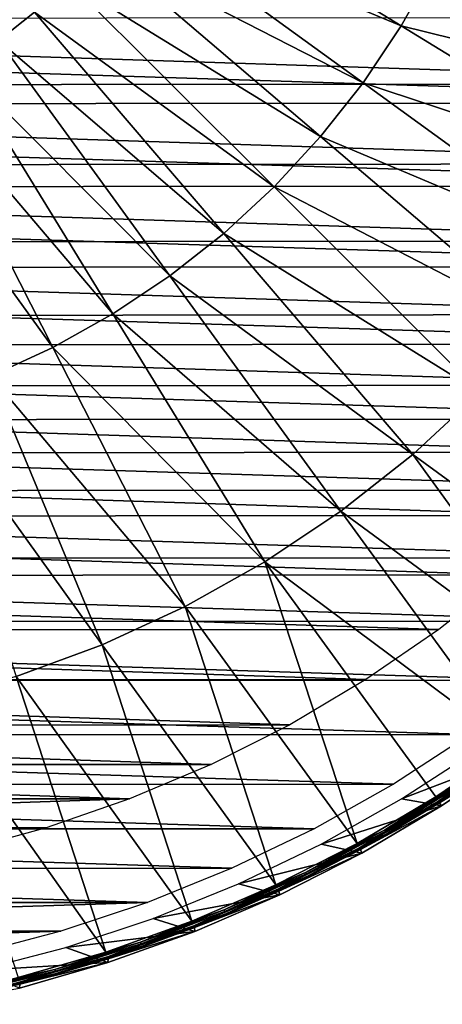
# Model space of a CAD drawing. Header units: millimetres. Extents: x -100 to 100, y -100 to 100.
# Tile 6 of 104: x 25 to 54, y -98 to -31. Entities that reach past the tile are written whole.
import ezdxf

# ---------------------------------------------------------------- set-up
doc = ezdxf.new("R2010")
doc.units = ezdxf.units.MM
doc.header["$LTSCALE"] = 52.148148
for name, color, linetype in [('345', 7, 'CONTINUOUS'), ('346', 7, 'CONTINUOUS'), ('67', 7, 'CONTINUOUS'), ('69', 7, 'CONTINUOUS'), ('71', 7, 'CONTINUOUS'), ('72', 7, 'CONTINUOUS'), ('73', 7, 'CONTINUOUS')]:
    doc.layers.add(name, color=color, linetype=linetype)

msp = doc.modelspace()

# ---------------------------------------------------------------- linework, layer by layer
at = {"layer": '345', "linetype": 'Continuous'}
for points in [[(89.901, -36.423, -120), (-92.031, -30.645, -120), (92.052, -30.582, -120), (89.901, -36.423, -120)], [(-89.872, -36.496, -120), (-92.031, -30.645, -120), (89.901, -36.423, -120), (-89.872, -36.496, -120)], [(87.391, -42.093, -120), (-89.872, -36.496, -120), (89.901, -36.423, -120), (87.391, -42.093, -120)], [(-87.354, -42.171, -120), (-89.872, -36.496, -120), (87.391, -42.093, -120), (-87.354, -42.171, -120)], [(84.52, -47.597, -120), (-87.354, -42.171, -120), (87.391, -42.093, -120), (84.52, -47.597, -120)], [(-84.474, -47.677, -120), (-87.354, -42.171, -120), (84.52, -47.597, -120), (-84.474, -47.677, -120)], [(81.304, -52.901, -120), (-84.474, -47.677, -120), (84.52, -47.597, -120), (81.304, -52.901, -120)], [(-81.254, -52.979, -120), (-84.474, -47.677, -120), (81.304, -52.901, -120), (-81.254, -52.979, -120)], [(77.741, -58.01, -120), (-81.254, -52.979, -120), (81.304, -52.901, -120), (77.741, -58.01, -120)], [(-77.688, -58.081, -120), (-81.254, -52.979, -120), (77.741, -58.01, -120), (-77.688, -58.081, -120)], [(73.867, -62.869, -120), (-77.688, -58.081, -120), (77.741, -58.01, -120), (73.867, -62.869, -120)], [(-73.814, -62.932, -120), (-77.688, -58.081, -120), (73.867, -62.869, -120), (-73.814, -62.932, -120)], [(69.68, -67.479, -120), (-73.814, -62.932, -120), (73.867, -62.869, -120), (69.68, -67.479, -120)], [(-69.63, -67.532, -120), (-73.814, -62.932, -120), (69.68, -67.479, -120), (-69.63, -67.532, -120)], [(65.217, -71.803, -120), (-69.63, -67.532, -120), (69.68, -67.479, -120), (65.217, -71.803, -120)], [(-65.171, -71.845, -120), (-69.63, -67.532, -120), (65.217, -71.803, -120), (-65.171, -71.845, -120)], [(60.479, -75.836, -120), (-65.171, -71.845, -120), (65.217, -71.803, -120), (60.479, -75.836, -120)], [(-60.438, -75.869, -120), (-65.171, -71.845, -120), (60.479, -75.836, -120), (-60.438, -75.869, -120)], [(55.501, -79.553, -120), (-60.438, -75.869, -120), (60.479, -75.836, -120), (55.501, -79.553, -120)], [(-55.466, -79.577, -120), (-60.438, -75.869, -120), (55.501, -79.553, -120), (-55.466, -79.577, -120)], [(50.293, -82.943, -120), (-55.466, -79.577, -120), (55.501, -79.553, -120), (50.293, -82.943, -120)], [(-50.267, -82.959, -120), (-55.466, -79.577, -120), (50.293, -82.943, -120), (-50.267, -82.959, -120)], [(44.88, -85.993, -120), (-50.267, -82.959, -120), (50.293, -82.943, -120), (44.88, -85.993, -120)], [(-44.862, -86.002, -120), (-50.267, -82.959, -120), (44.88, -85.993, -120), (-44.862, -86.002, -120)], [(39.278, -88.691, -120), (-44.862, -86.002, -120), (44.88, -85.993, -120), (39.278, -88.691, -120)], [(-39.272, -88.694, -120), (-44.862, -86.002, -120), (39.278, -88.691, -120), (-39.272, -88.694, -120)], [(33.507, -91.029, -120), (-39.272, -88.694, -120), (39.278, -88.691, -120), (33.507, -91.029, -120)], [(-33.513, -91.027, -120), (-39.272, -88.694, -120), (33.507, -91.029, -120), (-33.513, -91.027, -120)], [(-27.621, -92.983, -120), (-33.513, -91.027, -120), (33.507, -91.029, -120), (-27.621, -92.983, -120)], [(27.601, -92.989, -120), (-27.621, -92.983, -120), (33.507, -91.029, -120), (27.601, -92.989, -120)], [(-21.604, -94.563, -120), (-27.621, -92.983, -120), (27.601, -92.989, -120), (-21.604, -94.563, -120)], [(21.569, -94.571, -120), (-21.604, -94.563, -120), (27.601, -92.989, -120), (21.569, -94.571, -120)]]:
    msp.add_3dface(points, dxfattribs=at)
at = {"layer": '346', "color": 251, "linetype": 'Continuous', "true_color": 0x4c4c4c}
for points in [[(82.819, -35.098, -106.6), (-84.924, -29.642, -106.6), (84.973, -29.502, -106.6), (82.819, -35.098, -106.6)], [(-82.755, -35.25, -106.6), (-84.924, -29.642, -106.6), (82.819, -35.098, -106.6), (-82.755, -35.25, -106.6)], [(80.282, -40.562, -106.6), (-82.755, -35.25, -106.6), (82.819, -35.098, -106.6), (80.282, -40.562, -106.6)], [(-80.201, -40.72, -106.6), (-82.755, -35.25, -106.6), (80.282, -40.562, -106.6), (-80.201, -40.72, -106.6)], [(77.394, -45.836, -106.6), (-80.201, -40.72, -106.6), (80.282, -40.562, -106.6), (77.394, -45.836, -106.6)], [(-77.3, -45.996, -106.6), (-80.201, -40.72, -106.6), (77.394, -45.836, -106.6), (-77.3, -45.996, -106.6)], [(74.184, -50.872, -106.6), (-77.3, -45.996, -106.6), (77.394, -45.836, -106.6), (74.184, -50.872, -106.6)], [(-74.079, -51.026, -106.6), (-77.3, -45.996, -106.6), (74.184, -50.872, -106.6), (-74.079, -51.026, -106.6)], [(70.638, -55.692, -106.6), (-74.079, -51.026, -106.6), (74.184, -50.872, -106.6), (70.638, -55.692, -106.6)], [(-70.525, -55.835, -106.6), (-74.079, -51.026, -106.6), (70.638, -55.692, -106.6), (-70.525, -55.835, -106.6)], [(66.78, -60.262, -106.6), (-70.525, -55.835, -106.6), (70.638, -55.692, -106.6), (66.78, -60.262, -106.6)], [(-66.664, -60.39, -106.6), (-70.525, -55.835, -106.6), (66.78, -60.262, -106.6), (-66.664, -60.39, -106.6)], [(62.604, -64.583, -106.6), (-66.664, -60.39, -106.6), (66.78, -60.262, -106.6), (62.604, -64.583, -106.6)], [(-62.492, -64.692, -106.6), (-66.664, -60.39, -106.6), (62.604, -64.583, -106.6), (-62.492, -64.692, -106.6)], [(58.122, -68.647, -106.6), (-62.492, -64.692, -106.6), (62.604, -64.583, -106.6), (58.122, -68.647, -106.6)], [(-58.02, -68.733, -106.6), (-62.492, -64.692, -106.6), (58.122, -68.647, -106.6), (-58.02, -68.733, -106.6)], [(53.399, -72.385, -106.6), (-58.02, -68.733, -106.6), (58.122, -68.647, -106.6), (53.399, -72.385, -106.6)], [(-53.313, -72.448, -106.6), (-58.02, -68.733, -106.6), (53.399, -72.385, -106.6), (-53.313, -72.448, -106.6)], [(48.422, -75.801, -106.6), (-53.313, -72.448, -106.6), (53.399, -72.385, -106.6), (48.422, -75.801, -106.6)], [(-48.358, -75.843, -106.6), (-53.313, -72.448, -106.6), (48.422, -75.801, -106.6), (-48.358, -75.843, -106.6)], [(43.218, -78.886, -106.6), (-48.358, -75.843, -106.6), (48.422, -75.801, -106.6), (43.218, -78.886, -106.6)], [(-43.182, -78.906, -106.6), (-48.358, -75.843, -106.6), (43.218, -78.886, -106.6), (-43.182, -78.906, -106.6)], [(37.851, -81.598, -106.6), (-43.182, -78.906, -106.6), (43.218, -78.886, -106.6), (37.851, -81.598, -106.6)], [(-37.841, -81.603, -106.6), (-43.182, -78.906, -106.6), (37.851, -81.598, -106.6), (-37.841, -81.603, -106.6)], [(32.291, -83.952, -106.6), (-37.841, -81.603, -106.6), (37.851, -81.598, -106.6), (32.291, -83.952, -106.6)], [(-32.31, -83.945, -106.6), (-37.841, -81.603, -106.6), (32.291, -83.952, -106.6), (-32.31, -83.945, -106.6)], [(-26.638, -85.915, -106.6), (-32.31, -83.945, -106.6), (32.291, -83.952, -106.6), (-26.638, -85.915, -106.6)], [(26.592, -85.929, -106.6), (-26.638, -85.915, -106.6), (32.291, -83.952, -106.6), (26.592, -85.929, -106.6)], [(-20.87, -87.495, -106.6), (-26.638, -85.915, -106.6), (26.592, -85.929, -106.6), (-20.87, -87.495, -106.6)], [(20.803, -87.511, -106.6), (-20.87, -87.495, -106.6), (26.592, -85.929, -106.6), (20.803, -87.511, -106.6)]]:
    msp.add_3dface(points, dxfattribs=at)
at = {"layer": '67', "color": 251, "linetype": 'Continuous', "true_color": 0x4c4c4c}
for points in [[(25.806, -30.215, -103.317), (11.672, -16.066, -103.079), (23.356, -32.147, -103.317), (25.806, -30.215, -103.317)], [(33.88, -20.762, -103.317), (32.147, -23.356, -103.317), (50.826, -31.146, -103.714), (33.88, -20.762, -103.317)], [(53.113, -27.062, -103.714), (33.88, -20.762, -103.317), (50.826, -31.146, -103.714), (53.113, -27.062, -103.714)], [(32.147, -23.356, -103.317), (30.215, -25.806, -103.317), (48.225, -35.038, -103.714), (32.147, -23.356, -103.317)], [(50.826, -31.146, -103.714), (32.147, -23.356, -103.317), (48.225, -35.038, -103.714), (50.826, -31.146, -103.714)], [(30.215, -25.806, -103.317), (28.097, -28.097, -103.317), (45.328, -38.713, -103.714), (30.215, -25.806, -103.317)], [(48.225, -35.038, -103.714), (30.215, -25.806, -103.317), (45.328, -38.713, -103.714), (48.225, -35.038, -103.714)], [(70.817, -36.083, -104.27), (53.113, -27.062, -103.714), (50.826, -31.146, -103.714), (70.817, -36.083, -104.27)], [(70.817, -36.083, -104.27), (73.43, -30.416, -104.27), (53.113, -27.062, -103.714), (70.817, -36.083, -104.27)], [(28.097, -28.097, -103.317), (25.806, -30.215, -103.317), (42.15, -42.15, -103.714), (28.097, -28.097, -103.317)], [(45.328, -38.713, -103.714), (28.097, -28.097, -103.317), (42.15, -42.15, -103.714), (45.328, -38.713, -103.714)], [(25.806, -30.215, -103.317), (23.356, -32.147, -103.317), (38.713, -45.328, -103.714), (25.806, -30.215, -103.317)], [(42.15, -42.15, -103.714), (25.806, -30.215, -103.317), (38.713, -45.328, -103.714), (42.15, -42.15, -103.714)], [(67.768, -41.528, -104.27), (50.826, -31.146, -103.714), (48.225, -35.038, -103.714), (67.768, -41.528, -104.27)], [(67.768, -41.528, -104.27), (70.817, -36.083, -104.27), (50.826, -31.146, -103.714), (67.768, -41.528, -104.27)], [(23.356, -32.147, -103.317), (20.762, -33.88, -103.317), (35.038, -48.225, -103.714), (23.356, -32.147, -103.317)], [(38.713, -45.328, -103.714), (23.356, -32.147, -103.317), (35.038, -48.225, -103.714), (38.713, -45.328, -103.714)], [(20.762, -33.88, -103.317), (18.039, -35.404, -103.317), (31.146, -50.826, -103.714), (20.762, -33.88, -103.317)], [(35.038, -48.225, -103.714), (20.762, -33.88, -103.317), (31.146, -50.826, -103.714), (35.038, -48.225, -103.714)], [(18.039, -35.404, -103.317), (15.206, -36.711, -103.317), (27.062, -53.113, -103.714), (18.039, -35.404, -103.317)], [(31.146, -50.826, -103.714), (18.039, -35.404, -103.317), (27.062, -53.113, -103.714), (31.146, -50.826, -103.714)], [(64.301, -46.717, -104.27), (48.225, -35.038, -103.714), (45.328, -38.713, -103.714), (64.301, -46.717, -104.27)], [(64.301, -46.717, -104.27), (67.768, -41.528, -104.27), (48.225, -35.038, -103.714), (64.301, -46.717, -104.27)], [(27.062, -53.113, -103.714), (15.206, -36.711, -103.317), (22.812, -55.072, -103.714), (27.062, -53.113, -103.714)], [(60.437, -51.618, -104.27), (45.328, -38.713, -103.714), (42.15, -42.15, -103.714), (60.437, -51.618, -104.27)], [(60.437, -51.618, -104.27), (64.301, -46.717, -104.27), (45.328, -38.713, -103.714), (60.437, -51.618, -104.27)], [(56.201, -56.201, -104.27), (42.15, -42.15, -103.714), (38.713, -45.328, -103.714), (56.201, -56.201, -104.27)], [(56.201, -56.201, -104.27), (60.437, -51.618, -104.27), (42.15, -42.15, -103.714), (56.201, -56.201, -104.27)], [(51.618, -60.437, -104.27), (38.713, -45.328, -103.714), (35.038, -48.225, -103.714), (51.618, -60.437, -104.27)], [(51.618, -60.437, -104.27), (56.201, -56.201, -104.27), (38.713, -45.328, -103.714), (51.618, -60.437, -104.27)], [(46.717, -64.301, -104.27), (35.038, -48.225, -103.714), (31.146, -50.826, -103.714), (46.717, -64.301, -104.27)], [(46.717, -64.301, -104.27), (51.618, -60.437, -104.27), (35.038, -48.225, -103.714), (46.717, -64.301, -104.27)], [(41.528, -67.768, -104.27), (31.146, -50.826, -103.714), (27.062, -53.113, -103.714), (41.528, -67.768, -104.27)], [(41.528, -67.768, -104.27), (46.717, -64.301, -104.27), (31.146, -50.826, -103.714), (41.528, -67.768, -104.27)], [(36.083, -70.817, -104.27), (27.062, -53.113, -103.714), (22.812, -55.072, -103.714), (36.083, -70.817, -104.27)], [(36.083, -70.817, -104.27), (41.528, -67.768, -104.27), (27.062, -53.113, -103.714), (36.083, -70.817, -104.27)], [(30.416, -73.43, -104.27), (22.812, -55.072, -103.714), (18.42, -56.692, -103.714), (30.416, -73.43, -104.27)], [(30.416, -73.43, -104.27), (36.083, -70.817, -104.27), (22.812, -55.072, -103.714), (30.416, -73.43, -104.27)], [(51.618, -60.437, -104.27), (67.953, -72.362, -104.981), (56.201, -56.201, -104.27), (51.618, -60.437, -104.27)], [(24.561, -75.59, -104.27), (30.416, -73.43, -104.27), (18.42, -56.692, -103.714), (24.561, -75.59, -104.27)], [(46.717, -64.301, -104.27), (63.275, -76.486, -104.981), (51.618, -60.437, -104.27), (46.717, -64.301, -104.27)], [(63.275, -76.486, -104.981), (67.953, -72.362, -104.981), (51.618, -60.437, -104.27), (63.275, -76.486, -104.981)], [(41.528, -67.768, -104.27), (58.347, -80.308, -104.981), (46.717, -64.301, -104.27), (41.528, -67.768, -104.27)], [(58.347, -80.308, -104.981), (63.275, -76.486, -104.981), (46.717, -64.301, -104.27), (58.347, -80.308, -104.981)], [(36.083, -70.817, -104.27), (47.822, -86.988, -104.981), (41.528, -67.768, -104.27), (36.083, -70.817, -104.27)], [(53.19, -83.813, -104.981), (58.347, -80.308, -104.981), (41.528, -67.768, -104.27), (53.19, -83.813, -104.981)], [(47.822, -86.988, -104.981), (53.19, -83.813, -104.981), (41.528, -67.768, -104.27), (47.822, -86.988, -104.981)], [(30.416, -73.43, -104.27), (42.266, -89.819, -104.981), (36.083, -70.817, -104.27), (30.416, -73.43, -104.27)], [(42.266, -89.819, -104.981), (47.822, -86.988, -104.981), (36.083, -70.817, -104.27), (42.266, -89.819, -104.981)], [(24.561, -75.59, -104.27), (36.542, -92.296, -104.981), (30.416, -73.43, -104.27), (24.561, -75.59, -104.27)], [(36.542, -92.296, -104.981), (42.266, -89.819, -104.981), (30.416, -73.43, -104.27), (36.542, -92.296, -104.981)], [(18.554, -77.284, -104.27), (30.675, -94.408, -104.981), (24.561, -75.59, -104.27), (18.554, -77.284, -104.27)], [(30.675, -94.408, -104.981), (36.542, -92.296, -104.981), (24.561, -75.59, -104.27), (30.675, -94.408, -104.981)], [(24.687, -96.148, -104.981), (30.675, -94.408, -104.981), (18.554, -77.284, -104.27), (24.687, -96.148, -104.981)]]:
    msp.add_3dface(points, dxfattribs=at)
at = {"layer": '69', "color": 251, "linetype": 'Continuous', "true_color": 0x4c4c4c}
for points in [[(58.629, -80.697, -105.472), (53.447, -84.219, -105.472), (58.8, -80.886, -120), (58.629, -80.697, -105.472)], [(58.8, -80.886, -120), (53.447, -84.219, -105.472), (53.576, -84.433, -120), (58.8, -80.886, -120)], [(53.447, -84.219, -105.472), (48.053, -87.408, -105.472), (53.576, -84.433, -120), (53.447, -84.219, -105.472)], [(53.576, -84.433, -120), (48.053, -87.408, -105.472), (48.135, -87.651, -120), (53.576, -84.433, -120)], [(48.053, -87.408, -105.472), (42.47, -90.253, -105.472), (48.135, -87.651, -120), (48.053, -87.408, -105.472)], [(48.135, -87.651, -120), (42.47, -90.253, -105.472), (42.534, -90.503, -120), (48.135, -87.651, -120)], [(42.47, -90.253, -105.472), (36.719, -92.742, -105.472), (42.534, -90.503, -120), (42.47, -90.253, -105.472)], [(42.534, -90.503, -120), (36.719, -92.742, -105.472), (36.744, -93.002, -120), (42.534, -90.503, -120)], [(36.719, -92.742, -105.472), (30.823, -94.864, -105.472), (36.744, -93.002, -120), (36.719, -92.742, -105.472)], [(36.744, -93.002, -120), (30.823, -94.864, -105.472), (30.806, -95.135, -120), (36.744, -93.002, -120)], [(30.806, -95.135, -120), (24.806, -96.613, -105.472), (24.782, -96.88, -120), (30.806, -95.135, -120)], [(30.823, -94.864, -105.472), (24.806, -96.613, -105.472), (30.806, -95.135, -120), (30.823, -94.864, -105.472)], [(24.806, -96.613, -105.472), (18.691, -97.98, -105.472), (24.782, -96.88, -120), (24.806, -96.613, -105.472)]]:
    msp.add_3dface(points, dxfattribs=at)
at = {"layer": '71', "color": 251, "linetype": 'Continuous', "true_color": 0x4c4c4c}
for points in [[(56.117, -80.524, -120), (58.8, -80.886, -120), (50.84, -83.954, -120), (56.117, -80.524, -120)], [(58.8, -80.886, -120), (53.576, -84.433, -120), (50.84, -83.954, -120), (58.8, -80.886, -120)], [(50.84, -83.954, -120), (53.576, -84.433, -120), (45.365, -87.036, -120), (50.84, -83.954, -120)], [(53.576, -84.433, -120), (48.135, -87.651, -120), (45.365, -87.036, -120), (53.576, -84.433, -120)], [(45.365, -87.036, -120), (48.135, -87.651, -120), (39.725, -89.75, -120), (45.365, -87.036, -120)], [(48.135, -87.651, -120), (42.534, -90.503, -120), (39.725, -89.75, -120), (48.135, -87.651, -120)], [(39.725, -89.75, -120), (42.534, -90.503, -120), (33.895, -92.109, -120), (39.725, -89.75, -120)], [(42.534, -90.503, -120), (36.744, -93.002, -120), (33.895, -92.109, -120), (42.534, -90.503, -120)], [(33.895, -92.109, -120), (36.744, -93.002, -120), (27.941, -94.089, -120), (33.895, -92.109, -120)], [(36.744, -93.002, -120), (30.806, -95.135, -120), (27.941, -94.089, -120), (36.744, -93.002, -120)], [(27.941, -94.089, -120), (30.806, -95.135, -120), (21.884, -95.677, -120), (27.941, -94.089, -120)], [(30.806, -95.135, -120), (24.782, -96.88, -120), (21.884, -95.677, -120), (30.806, -95.135, -120)]]:
    msp.add_3dface(points, dxfattribs=at)
at = {"layer": '72', "color": 251, "linetype": 'Continuous', "true_color": 0x4c4c4c}
for points in [[(58.347, -80.308, -104.981), (53.19, -83.813, -104.981), (54.9, -82.852, -105.002), (58.347, -80.308, -104.981)], [(58.546, -80.581, -105.131), (54.963, -82.948, -105.053), (53.37, -84.098, -105.131), (58.546, -80.581, -105.131)], [(54.9, -82.852, -105.002), (53.19, -83.813, -104.981), (49.695, -86.075, -105.002), (54.9, -82.852, -105.002)], [(54.9, -82.852, -105.002), (49.695, -86.075, -105.002), (54.963, -82.948, -105.053), (54.9, -82.852, -105.002)], [(54.963, -82.948, -105.053), (49.695, -86.075, -105.002), (49.753, -86.174, -105.053), (54.963, -82.948, -105.053)], [(54.963, -82.948, -105.053), (49.753, -86.174, -105.053), (53.37, -84.098, -105.131), (54.963, -82.948, -105.053)], [(53.19, -83.813, -104.981), (47.822, -86.988, -104.981), (49.695, -86.075, -105.002), (53.19, -83.813, -104.981)], [(53.37, -84.098, -105.131), (49.753, -86.174, -105.053), (47.985, -87.284, -105.131), (53.37, -84.098, -105.131)], [(49.695, -86.075, -105.002), (47.822, -86.988, -104.981), (44.302, -88.971, -105.002), (49.695, -86.075, -105.002)], [(49.695, -86.075, -105.002), (44.302, -88.971, -105.002), (49.753, -86.174, -105.053), (49.695, -86.075, -105.002)], [(49.753, -86.174, -105.053), (44.302, -88.971, -105.002), (44.353, -89.074, -105.053), (49.753, -86.174, -105.053)], [(49.753, -86.174, -105.053), (44.353, -89.074, -105.053), (47.985, -87.284, -105.131), (49.753, -86.174, -105.053)], [(47.822, -86.988, -104.981), (42.266, -89.819, -104.981), (44.302, -88.971, -105.002), (47.822, -86.988, -104.981)], [(47.985, -87.284, -105.131), (44.353, -89.074, -105.053), (42.409, -90.124, -105.131), (47.985, -87.284, -105.131)], [(44.302, -88.971, -105.002), (42.266, -89.819, -104.981), (38.741, -91.529, -105.002), (44.302, -88.971, -105.002)], [(44.302, -88.971, -105.002), (38.741, -91.529, -105.002), (44.353, -89.074, -105.053), (44.302, -88.971, -105.002)], [(44.353, -89.074, -105.053), (38.741, -91.529, -105.002), (38.786, -91.635, -105.053), (44.353, -89.074, -105.053)], [(44.353, -89.074, -105.053), (38.786, -91.635, -105.053), (42.409, -90.124, -105.131), (44.353, -89.074, -105.053)], [(42.266, -89.819, -104.981), (36.542, -92.296, -104.981), (38.741, -91.529, -105.002), (42.266, -89.819, -104.981)], [(42.409, -90.124, -105.131), (38.786, -91.635, -105.053), (36.667, -92.609, -105.131), (42.409, -90.124, -105.131)], [(38.741, -91.529, -105.002), (36.542, -92.296, -104.981), (33.033, -93.741, -105.002), (38.741, -91.529, -105.002)], [(38.741, -91.529, -105.002), (33.033, -93.741, -105.002), (38.786, -91.635, -105.053), (38.741, -91.529, -105.002)], [(38.786, -91.635, -105.053), (33.033, -93.741, -105.002), (33.071, -93.849, -105.053), (38.786, -91.635, -105.053)], [(38.786, -91.635, -105.053), (33.071, -93.849, -105.053), (36.667, -92.609, -105.131), (38.786, -91.635, -105.053)], [(36.542, -92.296, -104.981), (30.675, -94.408, -104.981), (33.033, -93.741, -105.002), (36.542, -92.296, -104.981)], [(36.667, -92.609, -105.131), (33.071, -93.849, -105.053), (30.779, -94.729, -105.131), (36.667, -92.609, -105.131)], [(33.033, -93.741, -105.002), (30.675, -94.408, -104.981), (27.199, -95.596, -105.002), (33.033, -93.741, -105.002)], [(33.033, -93.741, -105.002), (27.199, -95.596, -105.002), (33.071, -93.849, -105.053), (33.033, -93.741, -105.002)], [(33.071, -93.849, -105.053), (27.199, -95.596, -105.002), (27.231, -95.707, -105.053), (33.071, -93.849, -105.053)], [(33.071, -93.849, -105.053), (27.231, -95.707, -105.053), (30.779, -94.729, -105.131), (33.071, -93.849, -105.053)], [(30.675, -94.408, -104.981), (24.687, -96.148, -104.981), (27.199, -95.596, -105.002), (30.675, -94.408, -104.981)], [(30.779, -94.729, -105.131), (27.231, -95.707, -105.053), (24.771, -96.475, -105.131), (30.779, -94.729, -105.131)], [(27.199, -95.596, -105.002), (24.687, -96.148, -104.981), (21.263, -97.089, -105.002), (27.199, -95.596, -105.002)], [(27.199, -95.596, -105.002), (21.263, -97.089, -105.002), (27.231, -95.707, -105.053), (27.199, -95.596, -105.002)], [(27.231, -95.707, -105.053), (21.263, -97.089, -105.002), (21.288, -97.202, -105.053), (27.231, -95.707, -105.053)], [(27.231, -95.707, -105.053), (21.288, -97.202, -105.053), (24.771, -96.475, -105.131), (27.231, -95.707, -105.053)]]:
    msp.add_3dface(points, dxfattribs=at)
at = {"layer": '73', "color": 251, "linetype": 'Continuous', "true_color": 0x4c4c4c}
for points in [[(58.546, -80.581, -105.131), (53.37, -84.098, -105.131), (55.06, -83.093, -105.231), (58.546, -80.581, -105.131)], [(53.447, -84.219, -105.472), (58.629, -80.697, -105.472), (55.087, -83.134, -105.348), (53.447, -84.219, -105.472)], [(55.06, -83.093, -105.231), (53.37, -84.098, -105.131), (49.84, -86.325, -105.231), (55.06, -83.093, -105.231)], [(55.087, -83.134, -105.348), (55.06, -83.093, -105.231), (49.84, -86.325, -105.231), (55.087, -83.134, -105.348)], [(49.864, -86.367, -105.348), (55.087, -83.134, -105.348), (49.84, -86.325, -105.231), (49.864, -86.367, -105.348)], [(49.864, -86.367, -105.348), (53.447, -84.219, -105.472), (55.087, -83.134, -105.348), (49.864, -86.367, -105.348)], [(53.37, -84.098, -105.131), (47.985, -87.284, -105.131), (49.84, -86.325, -105.231), (53.37, -84.098, -105.131)], [(48.053, -87.408, -105.472), (53.447, -84.219, -105.472), (49.864, -86.367, -105.348), (48.053, -87.408, -105.472)], [(49.84, -86.325, -105.231), (47.985, -87.284, -105.131), (44.431, -89.23, -105.231), (49.84, -86.325, -105.231)], [(49.864, -86.367, -105.348), (49.84, -86.325, -105.231), (44.431, -89.23, -105.231), (49.864, -86.367, -105.348)], [(44.453, -89.273, -105.348), (49.864, -86.367, -105.348), (44.431, -89.23, -105.231), (44.453, -89.273, -105.348)], [(44.453, -89.273, -105.348), (48.053, -87.408, -105.472), (49.864, -86.367, -105.348), (44.453, -89.273, -105.348)], [(47.985, -87.284, -105.131), (42.409, -90.124, -105.131), (44.431, -89.23, -105.231), (47.985, -87.284, -105.131)], [(42.47, -90.253, -105.472), (48.053, -87.408, -105.472), (44.453, -89.273, -105.348), (42.47, -90.253, -105.472)], [(44.431, -89.23, -105.231), (42.409, -90.124, -105.131), (38.854, -91.796, -105.231), (44.431, -89.23, -105.231)], [(44.453, -89.273, -105.348), (44.431, -89.23, -105.231), (38.854, -91.796, -105.231), (44.453, -89.273, -105.348)], [(38.873, -91.84, -105.348), (44.453, -89.273, -105.348), (38.854, -91.796, -105.231), (38.873, -91.84, -105.348)], [(38.873, -91.84, -105.348), (42.47, -90.253, -105.472), (44.453, -89.273, -105.348), (38.873, -91.84, -105.348)], [(42.409, -90.124, -105.131), (36.667, -92.609, -105.131), (38.854, -91.796, -105.231), (42.409, -90.124, -105.131)], [(36.719, -92.742, -105.472), (42.47, -90.253, -105.472), (38.873, -91.84, -105.348), (36.719, -92.742, -105.472)], [(38.854, -91.796, -105.231), (36.667, -92.609, -105.131), (33.129, -94.014, -105.231), (38.854, -91.796, -105.231)], [(38.873, -91.84, -105.348), (38.854, -91.796, -105.231), (33.129, -94.014, -105.231), (38.873, -91.84, -105.348)], [(33.145, -94.059, -105.348), (38.873, -91.84, -105.348), (33.129, -94.014, -105.231), (33.145, -94.059, -105.348)], [(33.145, -94.059, -105.348), (36.719, -92.742, -105.472), (38.873, -91.84, -105.348), (33.145, -94.059, -105.348)], [(36.667, -92.609, -105.131), (30.779, -94.729, -105.131), (33.129, -94.014, -105.231), (36.667, -92.609, -105.131)], [(30.823, -94.864, -105.472), (36.719, -92.742, -105.472), (33.145, -94.059, -105.348), (30.823, -94.864, -105.472)], [(33.129, -94.014, -105.231), (30.779, -94.729, -105.131), (27.279, -95.875, -105.231), (33.129, -94.014, -105.231)], [(33.145, -94.059, -105.348), (33.129, -94.014, -105.231), (27.279, -95.875, -105.231), (33.145, -94.059, -105.348)], [(27.292, -95.921, -105.348), (33.145, -94.059, -105.348), (27.279, -95.875, -105.231), (27.292, -95.921, -105.348)], [(27.292, -95.921, -105.348), (30.823, -94.864, -105.472), (33.145, -94.059, -105.348), (27.292, -95.921, -105.348)], [(30.779, -94.729, -105.131), (24.771, -96.475, -105.131), (27.279, -95.875, -105.231), (30.779, -94.729, -105.131)], [(24.806, -96.613, -105.472), (30.823, -94.864, -105.472), (27.292, -95.921, -105.348), (24.806, -96.613, -105.472)], [(27.279, -95.875, -105.231), (24.771, -96.475, -105.131), (21.325, -97.372, -105.231), (27.279, -95.875, -105.231)], [(27.292, -95.921, -105.348), (27.279, -95.875, -105.231), (21.325, -97.372, -105.231), (27.292, -95.921, -105.348)], [(21.335, -97.42, -105.348), (27.292, -95.921, -105.348), (21.325, -97.372, -105.231), (21.335, -97.42, -105.348)], [(21.335, -97.42, -105.348), (24.806, -96.613, -105.472), (27.292, -95.921, -105.348), (21.335, -97.42, -105.348)], [(18.691, -97.98, -105.472), (24.806, -96.613, -105.472), (21.335, -97.42, -105.348), (18.691, -97.98, -105.472)]]:
    msp.add_3dface(points, dxfattribs=at)

doc.saveas('drawing.dxf')
